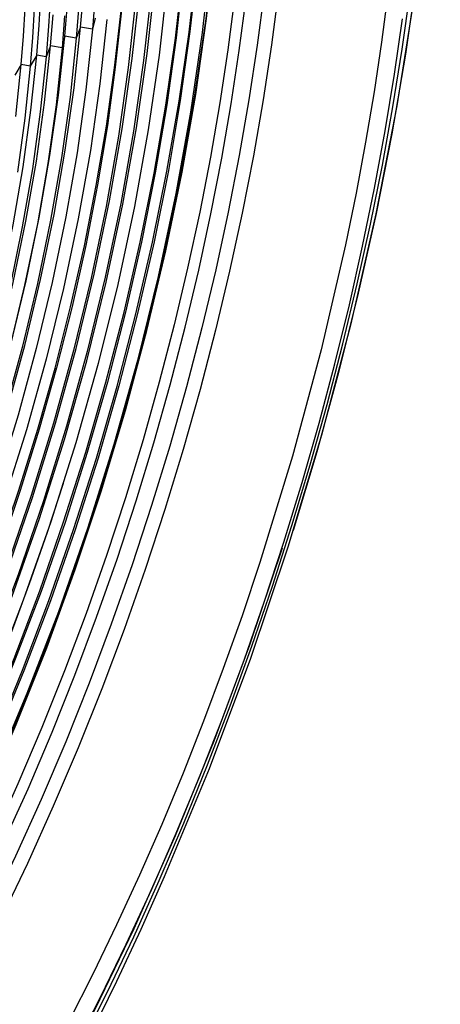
# Model space of a CAD drawing. Header units: millimetres. Extents: x -2637 to -1637, y 678 to 1678.
# Tile 75 of 256: x -2255 to -2234, y 1025 to 1075. Entities that reach past the tile are written whole.
import ezdxf

# ---------------------------------------------------------------- set-up
doc = ezdxf.new("R2010")
doc.units = ezdxf.units.MM
doc.layers.add('Make2D$B.SHOW mini', color=7, linetype='Continuous', true_color=0x000000)

msp = doc.modelspace()

# ---------------------------------------------------------------- linework, layer by layer
at = {"layer": 'Make2D$B.SHOW mini', "color": 18, "lineweight": -3, "true_color": 0x000000}
for points in [[(-2234.239, 1102.39), (-2234.08, 1099.796), (-2233.989, 1097.173), (-2233.961, 1094.528), (-2233.994, 1091.868), (-2234.087, 1089.2), (-2234.236, 1086.531), (-2234.438, 1083.867), (-2234.691, 1081.214), (-2234.982, 1078.654), (-2235.325, 1076.044), (-2236.171, 1070.693), (-2237.232, 1065.193), (-2238.512, 1059.581), (-2240.009, 1053.899), (-2241.718, 1048.192), (-2243.631, 1042.505), (-2245.734, 1036.887), (-2248.013, 1031.386), (-2249.213, 1028.693), (-2250.449, 1026.047), (-2251.719, 1023.452)], [(-2234.221, 1102.358), (-2234.056, 1099.534), (-2233.968, 1096.649), (-2233.956, 1093.704), (-2234.021, 1090.705), (-2234.161, 1087.653), (-2234.377, 1084.551), (-2234.668, 1081.404), (-2235.143, 1077.372), (-2235.729, 1073.324), (-2236.426, 1069.265), (-2237.228, 1065.203), (-2238.134, 1061.144), (-2239.141, 1057.093), (-2240.247, 1053.056), (-2241.449, 1049.04)], [(-2252.276, 1074.701), (-2252.139, 1076.4), (-2252.036, 1078.101), (-2251.968, 1079.801), (-2251.938, 1081.497), (-2251.945, 1083.183), (-2251.993, 1084.855), (-2252.081, 1086.509), (-2252.211, 1088.141), (-2252.385, 1089.746), (-2252.602, 1091.318), (-2252.865, 1092.854), (-2253.171, 1094.349), (-2253.342, 1095.079), (-2253.523, 1095.797), (-2253.716, 1096.502), (-2253.921, 1097.195), (-2254.136, 1097.873), (-2254.362, 1098.537), (-2254.6, 1099.187), (-2254.849, 1099.821), (-2255.108, 1100.439), (-2255.378, 1101.041)], [(-2254.661, 1100.818), (-2254.389, 1100.196), (-2254.129, 1099.557), (-2253.881, 1098.902), (-2253.643, 1098.231), (-2253.418, 1097.545), (-2253.204, 1096.844), (-2253.001, 1096.129), (-2252.811, 1095.401), (-2252.632, 1094.66), (-2252.465, 1093.907), (-2252.309, 1093.141), (-2252.034, 1091.579), (-2251.804, 1089.976), (-2251.621, 1088.34), (-2251.483, 1086.675), (-2251.388, 1084.985), (-2251.337, 1083.276), (-2251.327, 1081.552), (-2251.357, 1079.819), (-2251.426, 1078.08), (-2251.531, 1076.34), (-2251.672, 1074.602)], [(-2245.475, 1078.91), (-2245.906, 1075.122), (-2246.471, 1071.233), (-2247.171, 1067.259), (-2248.007, 1063.223), (-2248.978, 1059.147), (-2250.079, 1055.053), (-2251.308, 1050.967), (-2252.656, 1046.913), (-2254.117, 1042.914), (-2255.681, 1038.995), (-2257.337, 1035.177), (-2259.076, 1031.482), (-2260.885, 1027.929), (-2262.752, 1024.533)], [(-2262.594, 1024.733), (-2260.736, 1028.118), (-2258.935, 1031.661), (-2257.205, 1035.345), (-2255.556, 1039.151), (-2254, 1043.058), (-2252.548, 1047.044), (-2251.208, 1051.085), (-2249.989, 1055.157), (-2248.896, 1059.235), (-2247.935, 1063.295), (-2247.107, 1067.314), (-2246.416, 1071.269), (-2245.859, 1075.139), (-2245.437, 1078.906)], [(-2242.635, 1079.143), (-2242.925, 1076.494), (-2243.281, 1073.778), (-2243.704, 1070.998), (-2244.197, 1068.16), (-2244.761, 1065.271), (-2245.396, 1062.337), (-2246.104, 1059.366), (-2246.884, 1056.367), (-2247.736, 1053.347), (-2248.659, 1050.316), (-2249.653, 1047.282), (-2250.714, 1044.257), (-2251.842, 1041.25), (-2253.033, 1038.27), (-2254.284, 1035.328), (-2255.592, 1032.434), (-2256.952, 1029.597), (-2258.361, 1026.826), (-2259.813, 1024.132)], [(-2241.894, 1079.226), (-2242.189, 1076.551), (-2242.55, 1073.807), (-2242.979, 1071), (-2243.478, 1068.134), (-2244.048, 1065.217), (-2244.691, 1062.254), (-2245.406, 1059.255), (-2246.195, 1056.226), (-2247.056, 1053.177), (-2247.989, 1050.116), (-2248.992, 1047.053), (-2250.064, 1043.998), (-2251.203, 1040.961), (-2252.405, 1037.953), (-2253.668, 1034.982), (-2254.988, 1032.059), (-2256.361, 1029.194), (-2257.783, 1026.396), (-2259.248, 1023.674)], [(-2236.343, 1078.849), (-2236.62, 1076.417), (-2236.947, 1073.936), (-2237.327, 1071.41), (-2237.76, 1068.843), (-2238.246, 1066.238), (-2238.786, 1063.602), (-2240.028, 1058.252), (-2241.484, 1052.837), (-2243.149, 1047.402), (-2244.056, 1044.692), (-2245.012, 1041.996), (-2246.014, 1039.32), (-2247.06, 1036.67), (-2248.148, 1034.051), (-2249.277, 1031.471), (-2250.442, 1028.934), (-2251.641, 1026.447), (-2252.872, 1024.014)], [(-2245.637, 1078.367), (-2246.082, 1074.43), (-2246.677, 1070.373), (-2247.425, 1066.218), (-2248.327, 1061.989), (-2249.381, 1057.713), (-2250.582, 1053.42), (-2251.927, 1049.139), (-2253.406, 1044.901), (-2255.009, 1040.734), (-2256.726, 1036.668), (-2258.543, 1032.73), (-2260.446, 1028.945), (-2261.424, 1027.117), (-2262.419, 1025.335), (-2263.427, 1023.601)], [(-2244.156, 1078.763), (-2244.435, 1076.187), (-2244.778, 1073.544), (-2245.187, 1070.84), (-2245.663, 1068.079), (-2246.21, 1065.268), (-2246.826, 1062.413), (-2247.512, 1059.522), (-2248.27, 1056.602), (-2249.098, 1053.663), (-2249.996, 1050.712), (-2250.962, 1047.76), (-2251.995, 1044.815), (-2253.093, 1041.888), (-2254.252, 1038.988), (-2255.471, 1036.126), (-2256.745, 1033.309), (-2258.07, 1030.549), (-2259.442, 1027.855), (-2260.856, 1025.234), (-2262.309, 1022.695)], [(-2261.833, 1022.36), (-2260.373, 1024.915), (-2258.95, 1027.552), (-2257.571, 1030.264), (-2256.238, 1033.041), (-2254.957, 1035.874), (-2253.732, 1038.754), (-2252.565, 1041.672), (-2251.461, 1044.617), (-2250.421, 1047.579), (-2249.449, 1050.549), (-2248.545, 1053.517), (-2247.712, 1056.474), (-2246.949, 1059.411), (-2246.257, 1062.32), (-2245.637, 1065.192), (-2245.086, 1068.02), (-2244.606, 1070.798), (-2244.193, 1073.519), (-2243.847, 1076.178), (-2243.565, 1078.769)], [(-2264.707, 1022.749), (-2263.009, 1025.624), (-2261.346, 1028.643), (-2259.729, 1031.795), (-2258.166, 1035.069), (-2256.667, 1038.451), (-2255.24, 1041.925), (-2253.895, 1045.476), (-2252.637, 1049.085), (-2251.475, 1052.734), (-2250.414, 1056.405), (-2249.459, 1060.079), (-2248.613, 1063.737), (-2247.879, 1067.362), (-2247.258, 1070.935), (-2246.751, 1074.44), (-2246.356, 1077.863)], [(-2246.329, 1077.891), (-2246.707, 1074.474), (-2247.2, 1070.97), (-2247.809, 1067.394), (-2248.535, 1063.763), (-2249.375, 1060.095), (-2250.328, 1056.41), (-2251.39, 1052.727), (-2252.556, 1049.065), (-2253.82, 1045.446), (-2255.174, 1041.887), (-2256.61, 1038.407), (-2258.12, 1035.023), (-2259.695, 1031.753), (-2261.324, 1028.608), (-2262.997, 1025.603), (-2264.705, 1022.748)], [(-2264.842, 1023.832), (-2263.195, 1026.635), (-2261.582, 1029.578), (-2260.014, 1032.65), (-2258.498, 1035.839), (-2257.045, 1039.132), (-2255.663, 1042.514), (-2254.359, 1045.97), (-2253.141, 1049.481), (-2252.016, 1053.032), (-2250.989, 1056.602), (-2250.065, 1060.175), (-2249.247, 1063.732), (-2248.538, 1067.256), (-2247.938, 1070.729), (-2247.449, 1074.137), (-2247.069, 1077.464)], [(-2247.048, 1077.47), (-2247.413, 1074.15), (-2247.89, 1070.744), (-2248.479, 1067.269), (-2249.181, 1063.741), (-2249.994, 1060.177), (-2250.916, 1056.595), (-2251.943, 1053.015), (-2253.072, 1049.455), (-2254.295, 1045.935), (-2255.605, 1042.473), (-2256.996, 1039.087), (-2258.459, 1035.794), (-2259.984, 1032.609), (-2261.563, 1029.545), (-2263.185, 1026.616), (-2264.841, 1023.831)], [(-2266.214, 1024.241), (-2265.25, 1025.801), (-2264.296, 1027.41), (-2263.356, 1029.067), (-2262.43, 1030.769), (-2261.52, 1032.513), (-2260.629, 1034.298), (-2258.909, 1037.976), (-2257.284, 1041.78), (-2255.767, 1045.683), (-2254.368, 1049.656), (-2253.099, 1053.671), (-2251.966, 1057.698), (-2250.975, 1061.708), (-2250.13, 1065.672), (-2249.432, 1069.566), (-2248.88, 1073.363), (-2248.472, 1077.044)], [(-2247.865, 1076.975), (-2248.277, 1073.279), (-2248.833, 1069.465), (-2249.535, 1065.556), (-2250.385, 1061.575), (-2251.381, 1057.549), (-2252.519, 1053.506), (-2253.795, 1049.475), (-2255.199, 1045.485), (-2256.723, 1041.566), (-2258.354, 1037.746), (-2260.08, 1034.052), (-2261.888, 1030.508), (-2262.817, 1028.799), (-2263.761, 1027.135), (-2264.717, 1025.519), (-2265.685, 1023.952)], [(-2267.51, 1023.652), (-2266.597, 1025.064), (-2265.691, 1026.523), (-2264.795, 1028.027), (-2263.91, 1029.575), (-2262.18, 1032.794), (-2260.513, 1036.164), (-2258.922, 1039.665), (-2257.421, 1043.275), (-2256.02, 1046.97), (-2254.729, 1050.727), (-2253.557, 1054.518), (-2252.51, 1058.318), (-2251.593, 1062.101), (-2250.81, 1065.842), (-2250.162, 1069.517), (-2249.648, 1073.105), (-2249.266, 1076.587)], [(-2248.682, 1076.493), (-2249.067, 1073), (-2249.584, 1069.401), (-2250.236, 1065.715), (-2251.022, 1061.963), (-2251.942, 1058.169), (-2252.993, 1054.357), (-2254.17, 1050.555), (-2255.465, 1046.787), (-2256.87, 1043.08), (-2258.375, 1039.459), (-2259.97, 1035.947), (-2261.641, 1032.567), (-2263.376, 1029.337), (-2264.263, 1027.784), (-2265.162, 1026.275), (-2266.069, 1024.812)], [(-2254.512, 1073.268), (-2254.391, 1074.805), (-2254.301, 1076.344)], [(-2253.817, 1076.326), (-2253.909, 1074.757), (-2254.032, 1073.189)], [(-2252.29, 1022.774), (-2250.914, 1025.515), (-2249.575, 1028.324), (-2248.276, 1031.194), (-2247.021, 1034.118), (-2245.813, 1037.089), (-2244.656, 1040.1), (-2243.552, 1043.142), (-2242.505, 1046.209), (-2241.516, 1049.291), (-2240.587, 1052.381), (-2239.721, 1055.47), (-2238.92, 1058.552), (-2238.183, 1061.618), (-2237.511, 1064.66), (-2236.906, 1067.673), (-2236.367, 1070.648), (-2235.893, 1073.581), (-2235.485, 1076.463)], [(-2249.478, 1076.034), (-2249.85, 1072.64), (-2250.351, 1069.141), (-2250.982, 1065.558), (-2251.745, 1061.91), (-2252.638, 1058.221), (-2253.657, 1054.515), (-2254.8, 1050.817), (-2256.057, 1047.153), (-2257.423, 1043.548), (-2258.885, 1040.026), (-2260.435, 1036.611), (-2262.059, 1033.323), (-2263.745, 1030.182), (-2264.608, 1028.672), (-2265.481, 1027.204), (-2266.363, 1025.781), (-2267.252, 1024.403)], [(-2253.085, 1074.235), (-2252.954, 1075.878)], [(-2252.362, 1075.819), (-2252.497, 1074.139)], [(-2265.486, 1028.514), (-2264.065, 1031.005), (-2262.675, 1033.611), (-2261.325, 1036.324), (-2260.022, 1039.134), (-2258.774, 1042.029), (-2257.588, 1044.998), (-2256.469, 1048.026), (-2255.426, 1051.1), (-2254.461, 1054.204), (-2253.581, 1057.323), (-2252.789, 1060.443), (-2252.088, 1063.549), (-2251.479, 1066.625), (-2250.964, 1069.658), (-2250.543, 1072.634), (-2250.216, 1075.542)], [(-2250.2, 1075.565), (-2250.51, 1072.665), (-2250.916, 1069.69), (-2251.419, 1066.656), (-2252.019, 1063.574), (-2252.715, 1060.461), (-2253.504, 1057.331), (-2254.384, 1054.2), (-2255.351, 1051.085), (-2256.4, 1048.001), (-2257.525, 1044.965), (-2258.72, 1041.991), (-2259.979, 1039.094), (-2261.292, 1036.286), (-2262.653, 1033.58), (-2264.053, 1030.986), (-2265.485, 1028.513)], [(-2255.298, 1072.804), (-2255.187, 1074.239), (-2255.102, 1075.674)], [(-2254.639, 1075.64), (-2254.725, 1074.176), (-2254.839, 1072.711)], [(-2253.809, 1073.751), (-2253.683, 1075.337)], [(-2250.934, 1075.097), (-2251.292, 1071.805), (-2251.779, 1068.407), (-2252.398, 1064.922), (-2253.148, 1061.372), (-2254.03, 1057.78), (-2255.039, 1054.171), (-2256.171, 1050.573), (-2257.418, 1047.01), (-2258.773, 1043.511), (-2260.225, 1040.099), (-2261.761, 1036.8), (-2262.558, 1035.199), (-2263.37, 1033.634), (-2264.198, 1032.108), (-2265.039, 1030.621), (-2265.891, 1029.178), (-2266.752, 1027.778), (-2267.622, 1026.425), (-2268.498, 1025.118), (-2269.379, 1023.859)], [(-2253.09, 1075.278), (-2253.219, 1073.654)], [(-2252.643, 1022.558), (-2251.279, 1025.221), (-2249.949, 1027.954), (-2248.658, 1030.75), (-2247.409, 1033.603), (-2246.207, 1036.506), (-2245.054, 1039.45), (-2243.953, 1042.428), (-2242.908, 1045.431), (-2241.92, 1048.452), (-2240.993, 1051.483), (-2240.128, 1054.515), (-2239.326, 1057.54), (-2238.589, 1060.55), (-2237.917, 1063.538), (-2237.311, 1066.497), (-2236.771, 1069.419), (-2236.296, 1072.299), (-2235.886, 1075.129)], [(-2251.544, 1075.167), (-2251.672, 1074.602)], [(-2270.87, 1024.112), (-2270.058, 1025.224), (-2269.238, 1026.395), (-2268.422, 1027.609), (-2267.612, 1028.866), (-2266.808, 1030.165), (-2266.012, 1031.505), (-2265.227, 1032.883), (-2263.69, 1035.75), (-2262.211, 1038.75), (-2260.8, 1041.867), (-2259.469, 1045.081), (-2258.228, 1048.371), (-2257.085, 1051.714), (-2256.048, 1055.088), (-2255.123, 1058.468), (-2254.314, 1061.832), (-2253.625, 1065.157), (-2253.056, 1068.423), (-2252.607, 1071.61), (-2252.276, 1074.701)], [(-2251.672, 1074.602), (-2252.006, 1071.501), (-2252.458, 1068.303), (-2253.03, 1065.026), (-2253.723, 1061.689), (-2254.535, 1058.314), (-2255.464, 1054.922), (-2256.505, 1051.537), (-2257.652, 1048.182), (-2258.898, 1044.88), (-2260.233, 1041.655), (-2261.648, 1038.527), (-2263.132, 1035.515), (-2264.673, 1032.639), (-2265.461, 1031.255), (-2266.259, 1029.911), (-2267.065, 1028.607), (-2267.877, 1027.345), (-2268.696, 1026.126), (-2269.518, 1024.951), (-2270.35, 1023.809)], [(-2252.276, 1074.701), (-2252.497, 1074.139)], [(-2251.672, 1074.602), (-2252.276, 1074.701)], [(-2271.879, 1024.173), (-2271.076, 1025.229), (-2270.29, 1026.307), (-2269.496, 1027.441), (-2268.706, 1028.618), (-2267.921, 1029.836), (-2267.142, 1031.095), (-2266.372, 1032.393), (-2265.611, 1033.728), (-2264.124, 1036.505), (-2262.692, 1039.413), (-2261.326, 1042.433), (-2260.038, 1045.547), (-2258.836, 1048.734), (-2257.73, 1051.973), (-2256.727, 1055.241), (-2255.833, 1058.515), (-2255.052, 1061.774), (-2254.386, 1064.994), (-2253.837, 1068.157), (-2253.404, 1071.243), (-2253.085, 1074.235)], [(-2252.497, 1074.139), (-2252.818, 1071.136), (-2253.254, 1068.039), (-2253.806, 1064.866), (-2254.475, 1061.634), (-2255.26, 1058.365), (-2256.158, 1055.079), (-2257.165, 1051.8), (-2258.275, 1048.55), (-2259.481, 1045.351), (-2260.773, 1042.226), (-2262.143, 1039.195), (-2263.58, 1036.278), (-2265.071, 1033.49), (-2265.834, 1032.15), (-2266.607, 1030.847), (-2267.387, 1029.584), (-2268.174, 1028.361), (-2268.967, 1027.18), (-2269.763, 1026.042), (-2270.569, 1024.935), (-2271.393, 1023.853)], [(-2253.085, 1074.235), (-2253.219, 1073.654)], [(-2252.497, 1074.139), (-2253.085, 1074.235)], [(-2272.772, 1024.292), (-2271.98, 1025.289), (-2271.204, 1026.31), (-2270.443, 1027.353), (-2269.675, 1028.452), (-2268.911, 1029.591), (-2268.151, 1030.771), (-2267.398, 1031.989), (-2266.653, 1033.246), (-2265.917, 1034.539), (-2264.478, 1037.228), (-2263.092, 1040.043), (-2261.771, 1042.967), (-2260.525, 1045.983), (-2259.363, 1049.069), (-2258.294, 1052.204), (-2257.324, 1055.368), (-2256.46, 1058.538), (-2255.705, 1061.692), (-2255.062, 1064.809), (-2254.533, 1067.869), (-2254.116, 1070.856), (-2253.809, 1073.751)], [(-2253.219, 1073.654), (-2253.529, 1070.748), (-2253.949, 1067.752), (-2254.482, 1064.68), (-2255.128, 1061.552), (-2255.886, 1058.387), (-2256.754, 1055.206), (-2257.727, 1052.031), (-2258.801, 1048.884), (-2259.967, 1045.787), (-2261.217, 1042.761), (-2262.542, 1039.826), (-2263.932, 1037), (-2265.376, 1034.301), (-2266.114, 1033.003), (-2266.861, 1031.742), (-2267.617, 1030.518), (-2268.378, 1029.334), (-2269.145, 1028.19), (-2269.915, 1027.088), (-2270.696, 1026.017), (-2271.493, 1024.969), (-2272.306, 1023.946)], [(-2253.809, 1073.751), (-2254.032, 1073.189)], [(-2253.219, 1073.654), (-2253.809, 1073.751)], [(-2273.627, 1024.468), (-2272.845, 1025.409), (-2272.077, 1026.377), (-2271.323, 1027.368), (-2270.585, 1028.381), (-2269.842, 1029.444), (-2269.103, 1030.546), (-2268.369, 1031.688), (-2267.641, 1032.867), (-2266.92, 1034.083), (-2266.208, 1035.334), (-2264.817, 1037.937), (-2263.477, 1040.661), (-2262.2, 1043.49), (-2260.996, 1046.408), (-2259.873, 1049.394), (-2258.84, 1052.428), (-2257.903, 1055.489), (-2257.068, 1058.555), (-2256.34, 1061.606), (-2255.72, 1064.621), (-2255.209, 1067.581), (-2254.807, 1070.468), (-2254.512, 1073.268)], [(-2254.032, 1073.189), (-2254.33, 1070.381), (-2254.734, 1067.485), (-2255.247, 1064.516), (-2255.87, 1061.492), (-2256.601, 1058.432), (-2257.439, 1055.357), (-2258.378, 1052.287), (-2259.415, 1049.244), (-2260.541, 1046.249), (-2261.749, 1043.322), (-2263.03, 1040.484), (-2264.373, 1037.752), (-2265.768, 1035.141), (-2266.481, 1033.886), (-2267.204, 1032.666), (-2267.934, 1031.483), (-2268.67, 1030.338), (-2269.411, 1029.232), (-2270.155, 1028.166), (-2270.909, 1027.13), (-2271.68, 1026.117), (-2272.466, 1025.128), (-2273.266, 1024.167)], [(-2255.298, 1072.804), (-2255.626, 1072.25)], [(-2255.575, 1070.153), (-2255.298, 1072.804)], [(-2254.839, 1072.711), (-2255.298, 1072.804)], [(-2254.512, 1073.268), (-2254.839, 1072.711)], [(-2254.032, 1073.189), (-2254.512, 1073.268)], [(-2254.839, 1072.711), (-2255.118, 1070.054), (-2255.496, 1067.316)], [(-2265.265, 1024.458), (-2264.098, 1026.414), (-2262.949, 1028.438), (-2261.822, 1030.527), (-2260.72, 1032.677), (-2259.645, 1034.883), (-2258.602, 1037.141), (-2257.592, 1039.444), (-2256.62, 1041.789), (-2255.687, 1044.167), (-2254.796, 1046.575), (-2253.949, 1049.004), (-2253.149, 1051.45)], [(-2242.015, 1048.145), (-2243.677, 1043.19), (-2245.491, 1038.295), (-2247.453, 1033.473), (-2249.562, 1028.736), (-2251.538, 1024.648), (-2253.594, 1020.706), (-2255.725, 1016.918), (-2257.927, 1013.289), (-2259.053, 1011.538), (-2260.195, 1009.829), (-2261.353, 1008.164), (-2262.526, 1006.544), (-2263.713, 1004.971), (-2264.914, 1003.445), (-2266.128, 1001.969), (-2267.354, 1000.542)]]:
    msp.add_lwpolyline(points, dxfattribs=at)

doc.saveas('drawing.dxf')
